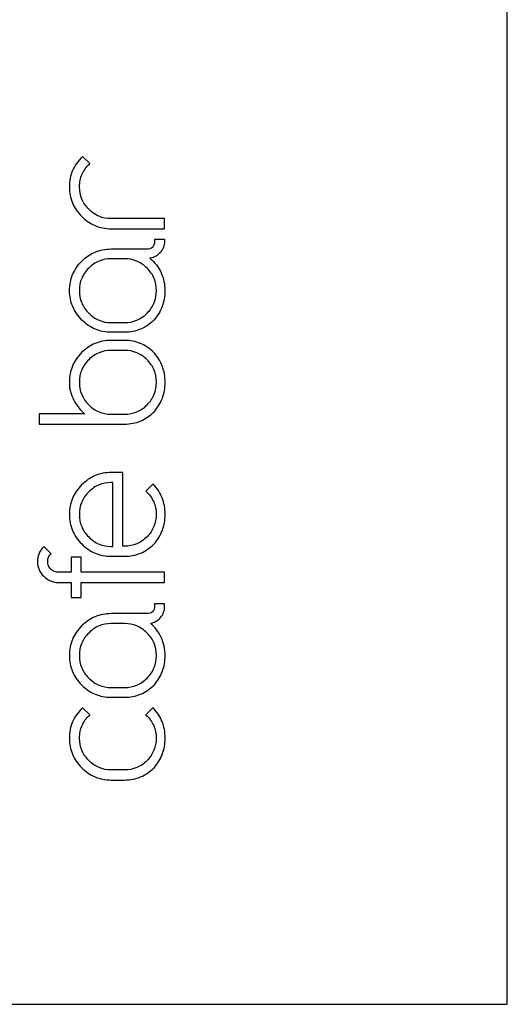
# Model space of a CAD drawing. Header units: centimetres. Extents: x -18 to 18, y -40 to 40.
# Tile 2 of 3: x 2 to 18, y -40 to -7.6. Entities that reach past the tile are written whole.
import ezdxf

# ---------------------------------------------------------------- set-up
doc = ezdxf.new("R2010")
doc.units = ezdxf.units.CM
doc.header["$MEASUREMENT"] = 0
doc.layers.add('Ebene 1', color=7, linetype='Continuous')

msp = doc.modelspace()

# ---------------------------------------------------------------- linework, layer by layer
at = {"layer": 'Ebene 1', "color": 250}
msp.add_open_spline([(-17.99284, 40), (-17.99284, 40), (17.99284, 40), (17.99284, 40), (17.99284, 40), (17.99284, 40), (18, 40), (18, 40), (18, 40), (18, 40), (18, 39.99168), (18, 39.99168), (18, 39.99168), (18, 39.99168), (18, -39.99168), (18, -39.99168), (18, -39.99168), (18, -39.99168), (18, -40), (18, -40), (18, -40), (18, -40), (17.99284, -40), (17.99284, -40), (17.99284, -40), (17.99284, -40), (-17.99284, -40), (-17.99284, -40), (-17.99284, -40), (-17.99284, -40), (-18, -40), (-18, -40), (-18, -40), (-18, -40), (-18, -39.99168), (-18, -39.99168), (-18, -39.99168), (-18, -39.99168), (-18, 39.99168), (-18, 39.99168), (-18, 39.99168), (-18, 39.99168), (-18, 40), (-18, 40), (-18, 40), (-18, 40), (-17.99284, 40), (-17.99284, 40)], degree=3, knots=[0, 0, 0, 0, 0.08333333, 0.08333333, 0.08333333, 0.08333333, 0.16666667, 0.16666667, 0.16666667, 0.16666667, 0.25, 0.25, 0.25, 0.25, 0.33333333, 0.33333333, 0.33333333, 0.33333333, 0.41666667, 0.41666667, 0.41666667, 0.41666667, 0.5, 0.5, 0.5, 0.5, 0.58333333, 0.58333333, 0.58333333, 0.58333333, 0.66666667, 0.66666667, 0.66666667, 0.66666667, 0.75, 0.75, 0.75, 0.75, 0.83333333, 0.83333333, 0.83333333, 0.83333333, 0.91666667, 0.91666667, 0.91666667, 0.91666667, 1, 1, 1, 1], dxfattribs=at)
at = {"layer": 'Ebene 1', "color": 251}
for points, knots in [([(6.73517, -14.51105), (6.73517, -14.51105), (4.98193, -14.51105), (4.98193, -14.51105), (4.98193, -14.51105), (4.79367, -14.51105), (4.61891, -14.47748), (4.45766, -14.41036), (4.45766, -14.41036), (4.29642, -14.34324), (4.14867, -14.24256), (4.01446, -14.10835), (4.01446, -14.10835), (3.87861, -13.97251), (3.77669, -13.82354), (3.70876, -13.66147), (3.70876, -13.66147), (3.64082, -13.49939), (3.60685, -13.32422), (3.60685, -13.13598), (3.60685, -13.13598), (3.60685, -12.94123), (3.64288, -12.76074), (3.71491, -12.59456), (3.71491, -12.59456), (3.78692, -12.42839), (3.89497, -12.27654), (4.03896, -12.13909), (4.03896, -12.13909), (4.03896, -12.13909), (4.04164, -12.13653), (4.04164, -12.13653), (4.04164, -12.13653), (4.04164, -12.13653), (4.04426, -12.13915), (4.04426, -12.13915), (4.04426, -12.13915), (4.04426, -12.13915), (4.27448, -12.36928), (4.27448, -12.36928), (4.27448, -12.36928), (4.27448, -12.36928), (4.27726, -12.37206), (4.27726, -12.37206), (4.27726, -12.37206), (4.27726, -12.37206), (4.27437, -12.37475), (4.27437, -12.37475), (4.27437, -12.37475), (4.16376, -12.47723), (4.08079, -12.59193), (4.02549, -12.71878), (4.02549, -12.71878), (3.97021, -12.84561), (3.94256, -12.98469), (3.94256, -13.13598), (3.94256, -13.13598), (3.94256, -13.27911), (3.9682, -13.41208), (4.01942, -13.53485), (4.01942, -13.53485), (4.07066, -13.65763), (4.14755, -13.77031), (4.25003, -13.8728), (4.25003, -13.8728), (4.25003, -13.8728), (4.25005, -13.87283), (4.25005, -13.87283), (4.25005, -13.87283), (4.35087, -13.97529), (4.46228, -14.05215), (4.58423, -14.10337), (4.58423, -14.10337), (4.70617, -14.15458), (4.83874, -14.1802), (4.98192, -14.1802), (4.98192, -14.1802), (4.98192, -14.1802), (4.98192, -14.18021), (4.98192, -14.18021), (4.98192, -14.18021), (4.98192, -14.18021), (6.73517, -14.1802), (6.73517, -14.1802), (6.73517, -14.1802), (6.73517, -14.1802), (6.73898, -14.18019), (6.73898, -14.18019), (6.73898, -14.18019), (6.73898, -14.18019), (6.73898, -14.184), (6.73898, -14.184), (6.73898, -14.184), (6.73898, -14.184), (6.73898, -14.50724), (6.73898, -14.50724), (6.73898, -14.50724), (6.73898, -14.50724), (6.73898, -14.51105), (6.73898, -14.51105), (6.73898, -14.51105), (6.73898, -14.51105), (6.73517, -14.51105), (6.73517, -14.51105)], [0, 0, 0, 0, 0.03846154, 0.03846154, 0.03846154, 0.03846154, 0.07692308, 0.07692308, 0.07692308, 0.07692308, 0.11538462, 0.11538462, 0.11538462, 0.11538462, 0.15384615, 0.15384615, 0.15384615, 0.15384615, 0.19230769, 0.19230769, 0.19230769, 0.19230769, 0.23076923, 0.23076923, 0.23076923, 0.23076923, 0.26923077, 0.26923077, 0.26923077, 0.26923077, 0.30769231, 0.30769231, 0.30769231, 0.30769231, 0.34615385, 0.34615385, 0.34615385, 0.34615385, 0.38461538, 0.38461538, 0.38461538, 0.38461538, 0.42307692, 0.42307692, 0.42307692, 0.42307692, 0.46153846, 0.46153846, 0.46153846, 0.46153846, 0.5, 0.5, 0.5, 0.5, 0.53846154, 0.53846154, 0.53846154, 0.53846154, 0.57692308, 0.57692308, 0.57692308, 0.57692308, 0.61538462, 0.61538462, 0.61538462, 0.61538462, 0.65384615, 0.65384615, 0.65384615, 0.65384615, 0.69230769, 0.69230769, 0.69230769, 0.69230769, 0.73076923, 0.73076923, 0.73076923, 0.73076923, 0.76923077, 0.76923077, 0.76923077, 0.76923077, 0.80769231, 0.80769231, 0.80769231, 0.80769231, 0.84615385, 0.84615385, 0.84615385, 0.84615385, 0.88461538, 0.88461538, 0.88461538, 0.88461538, 0.92307692, 0.92307692, 0.92307692, 0.92307692, 0.96153846, 0.96153846, 0.96153846, 0.96153846, 1, 1, 1, 1]), ([(6.14749, -15.17667), (6.14749, -15.17667), (4.98193, -15.17667), (4.98193, -15.17667), (4.98193, -15.17667), (4.79302, -15.17667), (4.61799, -15.21004), (4.45688, -15.27677), (4.45688, -15.27677), (4.29576, -15.34349), (4.14842, -15.44362), (4.0149, -15.57714), (4.0149, -15.57714), (3.88144, -15.71064), (3.7813, -15.85799), (3.71457, -16.01911), (3.71457, -16.01911), (3.64784, -16.18023), (3.61447, -16.35525), (3.61447, -16.54412), (3.61447, -16.54412), (3.61447, -16.73137), (3.64824, -16.90557), (3.71578, -17.0667), (3.71578, -17.0667), (3.78331, -17.22781), (3.88469, -17.37598), (4.01984, -17.51111), (4.01984, -17.51111), (4.15335, -17.64463), (4.30028, -17.74475), (4.46058, -17.81147), (4.46058, -17.81147), (4.62087, -17.87817), (4.79466, -17.91153), (4.98193, -17.91153), (4.98193, -17.91153), (4.98193, -17.91153), (4.98193, -17.91154), (4.98193, -17.91154), (4.98193, -17.91154), (4.98193, -17.91154), (5.41779, -17.91156), (5.41779, -17.91156), (5.41779, -17.91156), (5.41779, -17.91156), (5.41779, -17.91155), (5.41779, -17.91155), (5.41779, -17.91155), (5.60665, -17.91155), (5.78166, -17.87818), (5.94278, -17.81147), (5.94278, -17.81147), (6.10385, -17.74477), (6.25117, -17.64466), (6.38468, -17.51118), (6.38468, -17.51118), (6.50516, -17.37607), (6.5955, -17.22793), (6.65571, -17.06683), (6.65571, -17.06683), (6.71593, -16.90568), (6.74604, -16.73142), (6.74604, -16.54412), (6.74604, -16.54412), (6.74604, -16.43985), (6.73567, -16.33863), (6.71492, -16.24052), (6.71492, -16.24052), (6.69419, -16.1425), (6.66306, -16.0475), (6.62155, -15.95555), (6.62155, -15.95555), (6.58004, -15.86359), (6.52895, -15.77874), (6.46836, -15.70106), (6.46836, -15.70106), (6.40776, -15.62339), (6.33756, -15.55277), (6.2578, -15.48927), (6.2578, -15.48927), (6.2578, -15.48927), (6.25111, -15.48394), (6.25111, -15.48394), (6.25111, -15.48394), (6.25111, -15.48394), (6.25954, -15.48254), (6.25954, -15.48254), (6.25954, -15.48254), (6.32763, -15.47119), (6.38987, -15.44969), (6.44621, -15.41808), (6.44621, -15.41808), (6.50253, -15.38648), (6.55302, -15.34471), (6.59761, -15.29283), (6.59761, -15.29283), (6.64219, -15.24096), (6.67564, -15.1838), (6.69792, -15.12138), (6.69792, -15.12138), (6.72022, -15.05894), (6.73136, -14.99119), (6.73136, -14.91818), (6.73136, -14.91818), (6.73136, -14.91818), (6.73136, -14.85345), (6.73136, -14.85345), (6.73136, -14.85345), (6.73136, -14.85345), (6.41574, -14.85345), (6.41574, -14.85345), (6.41574, -14.85345), (6.41574, -14.85345), (6.41574, -14.91332), (6.41574, -14.91332), (6.41574, -14.91332), (6.41574, -15.0009), (6.39331, -15.0667), (6.34849, -15.11069), (6.34849, -15.11069), (6.30368, -15.15468), (6.23667, -15.17667), (6.14749, -15.17667)], [0, 0, 0, 0, 0.03225806, 0.03225806, 0.03225806, 0.03225806, 0.06451613, 0.06451613, 0.06451613, 0.06451613, 0.09677419, 0.09677419, 0.09677419, 0.09677419, 0.12903226, 0.12903226, 0.12903226, 0.12903226, 0.16129032, 0.16129032, 0.16129032, 0.16129032, 0.19354839, 0.19354839, 0.19354839, 0.19354839, 0.22580645, 0.22580645, 0.22580645, 0.22580645, 0.25806452, 0.25806452, 0.25806452, 0.25806452, 0.29032258, 0.29032258, 0.29032258, 0.29032258, 0.32258065, 0.32258065, 0.32258065, 0.32258065, 0.35483871, 0.35483871, 0.35483871, 0.35483871, 0.38709677, 0.38709677, 0.38709677, 0.38709677, 0.41935484, 0.41935484, 0.41935484, 0.41935484, 0.4516129, 0.4516129, 0.4516129, 0.4516129, 0.48387097, 0.48387097, 0.48387097, 0.48387097, 0.51612903, 0.51612903, 0.51612903, 0.51612903, 0.5483871, 0.5483871, 0.5483871, 0.5483871, 0.58064516, 0.58064516, 0.58064516, 0.58064516, 0.61290323, 0.61290323, 0.61290323, 0.61290323, 0.64516129, 0.64516129, 0.64516129, 0.64516129, 0.67741935, 0.67741935, 0.67741935, 0.67741935, 0.70967742, 0.70967742, 0.70967742, 0.70967742, 0.74193548, 0.74193548, 0.74193548, 0.74193548, 0.77419355, 0.77419355, 0.77419355, 0.77419355, 0.80645161, 0.80645161, 0.80645161, 0.80645161, 0.83870968, 0.83870968, 0.83870968, 0.83870968, 0.87096774, 0.87096774, 0.87096774, 0.87096774, 0.90322581, 0.90322581, 0.90322581, 0.90322581, 0.93548387, 0.93548387, 0.93548387, 0.93548387, 0.96774194, 0.96774194, 0.96774194, 0.96774194, 1, 1, 1, 1]), ([(4.58129, -15.57463), (4.70419, -15.52301), (4.83774, -15.49718), (4.98193, -15.49718), (4.98193, -15.49718), (4.98193, -15.49718), (4.98193, -15.49719), (4.98193, -15.49719), (4.98193, -15.49719), (4.98193, -15.49719), (5.41779, -15.4972), (5.41779, -15.4972), (5.41779, -15.4972), (5.41779, -15.4972), (5.41779, -15.49719), (5.41779, -15.49719), (5.41779, -15.49719), (5.5619, -15.49719), (5.69585, -15.52302), (5.81956, -15.57463), (5.81956, -15.57463), (5.94328, -15.62625), (6.05676, -15.70367), (6.15994, -15.80685), (6.15994, -15.80685), (6.26312, -15.90843), (6.34055, -16.02067), (6.39218, -16.14353), (6.39218, -16.14353), (6.44381, -16.26642), (6.46965, -16.39996), (6.46965, -16.54412), (6.46965, -16.54412), (6.46965, -16.68498), (6.44424, -16.81731), (6.39342, -16.94108), (6.39342, -16.94108), (6.34262, -17.06477), (6.26642, -17.17984), (6.16486, -17.28627), (6.16486, -17.28627), (6.16486, -17.28627), (6.1648, -17.28634), (6.1648, -17.28634), (6.1648, -17.28634), (5.95838, -17.49276), (5.70936, -17.59598), (5.4178, -17.59598), (5.4178, -17.59598), (5.4178, -17.59598), (5.4178, -17.59597), (5.4178, -17.59597), (5.4178, -17.59597), (5.4178, -17.59597), (4.98192, -17.59598), (4.98192, -17.59598), (4.98192, -17.59598), (4.98192, -17.59598), (4.98192, -17.59599), (4.98192, -17.59599), (4.98192, -17.59599), (4.83773, -17.59599), (4.70417, -17.57016), (4.58129, -17.51855), (4.58129, -17.51855), (4.45843, -17.46695), (4.34621, -17.38951), (4.24465, -17.28634), (4.24465, -17.28634), (4.14146, -17.18314), (4.06402, -17.06965), (4.01239, -16.94592), (4.01239, -16.94592), (3.96077, -16.8222), (3.93494, -16.68825), (3.93494, -16.54412), (3.93494, -16.54412), (3.93494, -16.39998), (3.96077, -16.26646), (4.01239, -16.14358), (4.01239, -16.14358), (4.06402, -16.02069), (4.14146, -15.90844), (4.24465, -15.80685), (4.24465, -15.80685), (4.34621, -15.70366), (4.45844, -15.62624), (4.58129, -15.57463)], [0, 0, 0, 0, 0.04545455, 0.04545455, 0.04545455, 0.04545455, 0.09090909, 0.09090909, 0.09090909, 0.09090909, 0.13636364, 0.13636364, 0.13636364, 0.13636364, 0.18181818, 0.18181818, 0.18181818, 0.18181818, 0.22727273, 0.22727273, 0.22727273, 0.22727273, 0.27272727, 0.27272727, 0.27272727, 0.27272727, 0.31818182, 0.31818182, 0.31818182, 0.31818182, 0.36363636, 0.36363636, 0.36363636, 0.36363636, 0.40909091, 0.40909091, 0.40909091, 0.40909091, 0.45454545, 0.45454545, 0.45454545, 0.45454545, 0.5, 0.5, 0.5, 0.5, 0.54545455, 0.54545455, 0.54545455, 0.54545455, 0.59090909, 0.59090909, 0.59090909, 0.59090909, 0.63636364, 0.63636364, 0.63636364, 0.63636364, 0.68181818, 0.68181818, 0.68181818, 0.68181818, 0.72727273, 0.72727273, 0.72727273, 0.72727273, 0.77272727, 0.77272727, 0.77272727, 0.77272727, 0.81818182, 0.81818182, 0.81818182, 0.81818182, 0.86363636, 0.86363636, 0.86363636, 0.86363636, 0.90909091, 0.90909091, 0.90909091, 0.90909091, 0.95454545, 0.95454545, 0.95454545, 0.95454545, 1, 1, 1, 1]), ([(4.98193, -18.18051), (4.98193, -18.18051), (5.4178, -18.18051), (5.4178, -18.18051), (5.4178, -18.18051), (5.606, -18.18051), (5.78116, -18.2145), (5.94323, -18.28244), (5.94323, -18.28244), (6.10531, -18.35039), (6.25429, -18.4523), (6.39013, -18.58814), (6.39013, -18.58814), (6.39013, -18.58814), (6.39028, -18.5883), (6.39028, -18.5883), (6.39028, -18.5883), (6.51142, -18.72415), (6.60227, -18.87271), (6.66283, -19.03393), (6.66283, -19.03393), (6.72338, -19.19517), (6.75366, -19.36906), (6.75366, -19.55558), (6.75366, -19.55558), (6.75366, -19.74375), (6.72338, -19.91889), (6.66283, -20.08094), (6.66283, -20.08094), (6.60227, -20.24301), (6.51141, -20.39198), (6.39028, -20.52778), (6.39028, -20.52778), (6.39028, -20.52778), (6.39013, -20.52794), (6.39013, -20.52794), (6.39013, -20.52794), (6.25592, -20.66216), (6.10774, -20.76284), (5.94566, -20.82997), (5.94566, -20.82997), (5.78358, -20.89708), (5.60762, -20.93065), (5.41779, -20.93065), (5.41779, -20.93065), (5.41779, -20.93065), (2.6214, -20.93065), (2.6214, -20.93065), (2.6214, -20.93065), (2.6214, -20.93065), (2.61759, -20.93065), (2.61759, -20.93065), (2.61759, -20.93065), (2.61759, -20.93065), (2.61759, -20.92684), (2.61759, -20.92684), (2.61759, -20.92684), (2.61759, -20.92684), (2.61759, -20.60362), (2.61759, -20.60362), (2.61759, -20.60362), (2.61759, -20.60362), (2.61759, -20.59981), (2.61759, -20.59981), (2.61759, -20.59981), (2.61759, -20.59981), (2.6214, -20.59981), (2.6214, -20.59981), (2.6214, -20.59981), (2.6214, -20.59981), (4.11908, -20.59981), (4.11908, -20.59981), (4.11908, -20.59981), (4.04381, -20.53778), (3.97574, -20.46943), (3.91495, -20.39482), (3.91495, -20.39482), (3.85199, -20.31754), (3.79676, -20.23345), (3.74935, -20.14262), (3.74935, -20.14262), (3.70184, -20.05175), (3.66621, -19.95737), (3.64247, -19.85954), (3.64247, -19.85954), (3.61873, -19.76167), (3.60685, -19.66033), (3.60685, -19.55558), (3.60685, -19.55558), (3.60685, -19.36576), (3.64043, -19.1898), (3.70754, -19.02773), (3.70754, -19.02773), (3.77466, -18.86563), (3.87534, -18.71745), (4.00952, -18.58323), (4.00952, -18.58323), (4.00952, -18.58323), (4.00952, -18.58322), (4.00952, -18.58322), (4.00952, -18.58322), (4.14373, -18.44902), (4.2919, -18.34834), (4.454, -18.28122), (4.454, -18.28122), (4.61607, -18.2141), (4.79206, -18.18053), (4.98193, -18.18052), (4.98193, -18.18052), (4.98193, -18.18052), (4.98193, -18.18051), (4.98193, -18.18051)], [0, 0, 0, 0, 0.03571429, 0.03571429, 0.03571429, 0.03571429, 0.07142857, 0.07142857, 0.07142857, 0.07142857, 0.10714286, 0.10714286, 0.10714286, 0.10714286, 0.14285714, 0.14285714, 0.14285714, 0.14285714, 0.17857143, 0.17857143, 0.17857143, 0.17857143, 0.21428571, 0.21428571, 0.21428571, 0.21428571, 0.25, 0.25, 0.25, 0.25, 0.28571429, 0.28571429, 0.28571429, 0.28571429, 0.32142857, 0.32142857, 0.32142857, 0.32142857, 0.35714286, 0.35714286, 0.35714286, 0.35714286, 0.39285714, 0.39285714, 0.39285714, 0.39285714, 0.42857143, 0.42857143, 0.42857143, 0.42857143, 0.46428571, 0.46428571, 0.46428571, 0.46428571, 0.5, 0.5, 0.5, 0.5, 0.53571429, 0.53571429, 0.53571429, 0.53571429, 0.57142857, 0.57142857, 0.57142857, 0.57142857, 0.60714286, 0.60714286, 0.60714286, 0.60714286, 0.64285714, 0.64285714, 0.64285714, 0.64285714, 0.67857143, 0.67857143, 0.67857143, 0.67857143, 0.71428571, 0.71428571, 0.71428571, 0.71428571, 0.75, 0.75, 0.75, 0.75, 0.78571429, 0.78571429, 0.78571429, 0.78571429, 0.82142857, 0.82142857, 0.82142857, 0.82142857, 0.85714286, 0.85714286, 0.85714286, 0.85714286, 0.89285714, 0.89285714, 0.89285714, 0.89285714, 0.92857143, 0.92857143, 0.92857143, 0.92857143, 0.96428571, 0.96428571, 0.96428571, 0.96428571, 1, 1, 1, 1]), ([(4.58129, -18.58609), (4.70418, -18.53447), (4.83774, -18.50863), (4.98193, -18.50863), (4.98193, -18.50863), (4.98193, -18.50863), (4.98193, -18.50864), (4.98193, -18.50864), (4.98193, -18.50864), (4.98193, -18.50864), (5.41779, -18.50866), (5.41779, -18.50866), (5.41779, -18.50866), (5.41779, -18.50866), (5.41779, -18.50865), (5.41779, -18.50865), (5.41779, -18.50865), (5.5619, -18.50865), (5.69584, -18.53448), (5.81956, -18.5861), (5.81956, -18.5861), (5.94327, -18.63772), (6.05676, -18.71515), (6.15994, -18.81833), (6.15994, -18.81833), (6.26313, -18.91991), (6.34057, -19.03216), (6.3922, -19.15505), (6.3922, -19.15505), (6.44382, -19.27793), (6.46965, -19.41145), (6.46965, -19.55558), (6.46965, -19.55558), (6.46965, -19.69646), (6.44423, -19.8288), (6.39342, -19.95255), (6.39342, -19.95255), (6.34262, -20.07624), (6.26642, -20.19131), (6.16486, -20.29773), (6.16486, -20.29773), (6.16486, -20.29773), (6.1648, -20.2978), (6.1648, -20.2978), (6.1648, -20.2978), (6.06162, -20.40098), (5.94773, -20.47841), (5.82323, -20.53001), (5.82323, -20.53001), (5.69871, -20.58161), (5.56354, -20.60743), (5.4178, -20.60743), (5.4178, -20.60743), (5.4178, -20.60743), (5.4178, -20.60742), (5.4178, -20.60742), (5.4178, -20.60742), (5.4178, -20.60742), (4.98192, -20.60743), (4.98192, -20.60743), (4.98192, -20.60743), (4.98192, -20.60743), (4.98192, -20.60744), (4.98192, -20.60744), (4.98192, -20.60744), (4.83773, -20.60744), (4.70417, -20.58162), (4.58129, -20.53001), (4.58129, -20.53001), (4.45843, -20.47841), (4.34621, -20.40097), (4.24465, -20.2978), (4.24465, -20.2978), (4.14147, -20.19462), (4.06402, -20.08113), (4.0124, -19.95739), (4.0124, -19.95739), (3.96078, -19.83367), (3.93494, -19.69972), (3.93494, -19.55558), (3.93494, -19.55558), (3.93494, -19.41145), (3.96077, -19.27793), (4.01239, -19.15505), (4.01239, -19.15505), (4.06402, -19.03216), (4.14146, -18.91991), (4.24465, -18.81833), (4.24465, -18.81833), (4.34621, -18.71515), (4.45843, -18.63772), (4.58129, -18.58609)], [0, 0, 0, 0, 0.04347826, 0.04347826, 0.04347826, 0.04347826, 0.08695652, 0.08695652, 0.08695652, 0.08695652, 0.13043478, 0.13043478, 0.13043478, 0.13043478, 0.17391304, 0.17391304, 0.17391304, 0.17391304, 0.2173913, 0.2173913, 0.2173913, 0.2173913, 0.26086957, 0.26086957, 0.26086957, 0.26086957, 0.30434783, 0.30434783, 0.30434783, 0.30434783, 0.34782609, 0.34782609, 0.34782609, 0.34782609, 0.39130435, 0.39130435, 0.39130435, 0.39130435, 0.43478261, 0.43478261, 0.43478261, 0.43478261, 0.47826087, 0.47826087, 0.47826087, 0.47826087, 0.52173913, 0.52173913, 0.52173913, 0.52173913, 0.56521739, 0.56521739, 0.56521739, 0.56521739, 0.60869565, 0.60869565, 0.60869565, 0.60869565, 0.65217391, 0.65217391, 0.65217391, 0.65217391, 0.69565217, 0.69565217, 0.69565217, 0.69565217, 0.73913043, 0.73913043, 0.73913043, 0.73913043, 0.7826087, 0.7826087, 0.7826087, 0.7826087, 0.82608696, 0.82608696, 0.82608696, 0.82608696, 0.86956522, 0.86956522, 0.86956522, 0.86956522, 0.91304348, 0.91304348, 0.91304348, 0.91304348, 0.95652174, 0.95652174, 0.95652174, 0.95652174, 1, 1, 1, 1]), ([(6.3608, -22.90221), (6.49175, -23.03804), (6.58998, -23.18906), (6.65545, -23.35523), (6.65545, -23.35523), (6.72092, -23.52137), (6.75366, -23.70265), (6.75366, -23.89901), (6.75366, -23.89901), (6.75366, -24.08716), (6.72338, -24.26228), (6.66283, -24.42433), (6.66283, -24.42433), (6.60227, -24.5864), (6.51141, -24.73537), (6.39028, -24.87121), (6.39028, -24.87121), (6.39028, -24.87121), (6.39013, -24.87137), (6.39013, -24.87137), (6.39013, -24.87137), (6.25592, -25.00556), (6.10774, -25.10624), (5.94566, -25.17337), (5.94566, -25.17337), (5.78358, -25.24049), (5.60762, -25.27406), (5.41779, -25.27406), (5.41779, -25.27406), (5.41779, -25.27406), (5.41779, -25.27405), (5.41779, -25.27405), (5.41779, -25.27405), (5.41779, -25.27405), (4.98193, -25.27404), (4.98193, -25.27404), (4.98193, -25.27404), (4.98193, -25.27404), (4.98193, -25.27405), (4.98193, -25.27405), (4.98193, -25.27405), (4.79367, -25.27405), (4.61891, -25.24048), (4.45766, -25.17337), (4.45766, -25.17337), (4.29642, -25.10626), (4.14867, -25.00557), (4.01446, -24.87137), (4.01446, -24.87137), (3.87861, -24.73553), (3.77669, -24.58655), (3.70876, -24.42448), (3.70876, -24.42448), (3.64082, -24.2624), (3.60685, -24.08723), (3.60685, -23.89901), (3.60685, -23.89901), (3.60685, -23.71079), (3.64043, -23.53603), (3.70755, -23.37477), (3.70755, -23.37477), (3.77465, -23.21355), (3.87532, -23.06581), (4.00949, -22.93159), (4.00949, -22.93159), (4.14212, -22.79574), (4.28948, -22.69381), (4.45156, -22.62587), (4.45156, -22.62587), (4.61364, -22.55793), (4.79044, -22.52394), (4.98192, -22.52394), (4.98192, -22.52394), (4.98192, -22.52394), (4.98192, -22.52395), (4.98192, -22.52395), (4.98192, -22.52395), (4.98192, -22.52395), (5.3639, -22.52394), (5.3639, -22.52394), (5.3639, -22.52394), (5.3639, -22.52394), (5.36771, -22.52393), (5.36771, -22.52393), (5.36771, -22.52393), (5.36771, -22.52393), (5.36771, -22.52774), (5.36771, -22.52774), (5.36771, -22.52774), (5.36771, -22.52774), (5.36771, -24.94322), (5.36771, -24.94322), (5.36771, -24.94322), (5.36771, -24.94322), (5.4178, -24.94322), (5.4178, -24.94322), (5.4178, -24.94322), (5.56256, -24.94322), (5.69675, -24.9176), (5.82031, -24.86639), (5.82031, -24.86639), (5.94388, -24.81517), (6.05694, -24.7383), (6.15942, -24.6358), (6.15942, -24.6358), (6.26033, -24.53005), (6.336, -24.41577), (6.38641, -24.29302), (6.38641, -24.29302), (6.43682, -24.17027), (6.46203, -24.03892), (6.46203, -23.89901), (6.46203, -23.89901), (6.46203, -23.75099), (6.43397, -23.61355), (6.37786, -23.48672), (6.37786, -23.48672), (6.32173, -23.35987), (6.23751, -23.24354), (6.12525, -23.13778), (6.12525, -23.13778), (6.12525, -23.13778), (6.12239, -23.13508), (6.12239, -23.13508), (6.12239, -23.13508), (6.12239, -23.13508), (6.12516, -23.13232), (6.12516, -23.13232), (6.12516, -23.13232), (6.12516, -23.13232), (6.35537, -22.90215), (6.35537, -22.90215), (6.35537, -22.90215), (6.35537, -22.90215), (6.3581, -22.89941), (6.3581, -22.89941), (6.3581, -22.89941), (6.3581, -22.89941), (6.3608, -22.90221), (6.3608, -22.90221)], [0, 0, 0, 0, 0.02857143, 0.02857143, 0.02857143, 0.02857143, 0.05714286, 0.05714286, 0.05714286, 0.05714286, 0.08571429, 0.08571429, 0.08571429, 0.08571429, 0.11428571, 0.11428571, 0.11428571, 0.11428571, 0.14285714, 0.14285714, 0.14285714, 0.14285714, 0.17142857, 0.17142857, 0.17142857, 0.17142857, 0.2, 0.2, 0.2, 0.2, 0.22857143, 0.22857143, 0.22857143, 0.22857143, 0.25714286, 0.25714286, 0.25714286, 0.25714286, 0.28571429, 0.28571429, 0.28571429, 0.28571429, 0.31428571, 0.31428571, 0.31428571, 0.31428571, 0.34285714, 0.34285714, 0.34285714, 0.34285714, 0.37142857, 0.37142857, 0.37142857, 0.37142857, 0.4, 0.4, 0.4, 0.4, 0.42857143, 0.42857143, 0.42857143, 0.42857143, 0.45714286, 0.45714286, 0.45714286, 0.45714286, 0.48571429, 0.48571429, 0.48571429, 0.48571429, 0.51428571, 0.51428571, 0.51428571, 0.51428571, 0.54285714, 0.54285714, 0.54285714, 0.54285714, 0.57142857, 0.57142857, 0.57142857, 0.57142857, 0.6, 0.6, 0.6, 0.6, 0.62857143, 0.62857143, 0.62857143, 0.62857143, 0.65714286, 0.65714286, 0.65714286, 0.65714286, 0.68571429, 0.68571429, 0.68571429, 0.68571429, 0.71428571, 0.71428571, 0.71428571, 0.71428571, 0.74285714, 0.74285714, 0.74285714, 0.74285714, 0.77142857, 0.77142857, 0.77142857, 0.77142857, 0.8, 0.8, 0.8, 0.8, 0.82857143, 0.82857143, 0.82857143, 0.82857143, 0.85714286, 0.85714286, 0.85714286, 0.85714286, 0.88571429, 0.88571429, 0.88571429, 0.88571429, 0.91428571, 0.91428571, 0.91428571, 0.91428571, 0.94285714, 0.94285714, 0.94285714, 0.94285714, 0.97142857, 0.97142857, 0.97142857, 0.97142857, 1, 1, 1, 1]), ([(4.98193, -22.85204), (4.98193, -22.85204), (5.03583, -22.85204), (5.03583, -22.85204), (5.03583, -22.85204), (5.03583, -22.85204), (5.03964, -22.85204), (5.03964, -22.85204), (5.03964, -22.85204), (5.03964, -22.85204), (5.03964, -22.85585), (5.03964, -22.85585), (5.03964, -22.85585), (5.03964, -22.85585), (5.03964, -24.94703), (5.03964, -24.94703), (5.03964, -24.94703), (5.03964, -24.94703), (5.03964, -24.95082), (5.03964, -24.95082), (5.03964, -24.95082), (5.03964, -24.95082), (5.03583, -24.95083), (5.03583, -24.95083), (5.03583, -24.95083), (5.03583, -24.95083), (4.98192, -24.95084), (4.98192, -24.95084), (4.98192, -24.95084), (4.98192, -24.95084), (4.98192, -24.95085), (4.98192, -24.95085), (4.98192, -24.95085), (4.83773, -24.95085), (4.70417, -24.92503), (4.58129, -24.87342), (4.58129, -24.87342), (4.45843, -24.8218), (4.34621, -24.74438), (4.24465, -24.64118), (4.24465, -24.64118), (4.14146, -24.53798), (4.06402, -24.42448), (4.01239, -24.30076), (4.01239, -24.30076), (3.96077, -24.17706), (3.93494, -24.04312), (3.93494, -23.89901), (3.93494, -23.89901), (3.93494, -23.75485), (3.96078, -23.62131), (4.01241, -23.4984), (4.01241, -23.4984), (4.06404, -23.37553), (4.14146, -23.26328), (4.24465, -23.16169), (4.24465, -23.16169), (4.34621, -23.05851), (4.45843, -22.98108), (4.58129, -22.92948), (4.58129, -22.92948), (4.70418, -22.87786), (4.83774, -22.85204), (4.98193, -22.85204)], [0, 0, 0, 0, 0.0625, 0.0625, 0.0625, 0.0625, 0.125, 0.125, 0.125, 0.125, 0.1875, 0.1875, 0.1875, 0.1875, 0.25, 0.25, 0.25, 0.25, 0.3125, 0.3125, 0.3125, 0.3125, 0.375, 0.375, 0.375, 0.375, 0.4375, 0.4375, 0.4375, 0.4375, 0.5, 0.5, 0.5, 0.5, 0.5625, 0.5625, 0.5625, 0.5625, 0.625, 0.625, 0.625, 0.625, 0.6875, 0.6875, 0.6875, 0.6875, 0.75, 0.75, 0.75, 0.75, 0.8125, 0.8125, 0.8125, 0.8125, 0.875, 0.875, 0.875, 0.875, 0.9375, 0.9375, 0.9375, 0.9375, 1, 1, 1, 1]), ([(6.73517, -26.13581), (6.73517, -26.13581), (3.99645, -26.13581), (3.99645, -26.13581), (3.99645, -26.13581), (3.99645, -26.13581), (3.99645, -26.62174), (3.99645, -26.62174), (3.99645, -26.62174), (3.99645, -26.62174), (3.99645, -26.62555), (3.99645, -26.62555), (3.99645, -26.62555), (3.99645, -26.62555), (3.99264, -26.62555), (3.99264, -26.62555), (3.99264, -26.62555), (3.99264, -26.62555), (3.66945, -26.62555), (3.66945, -26.62555), (3.66945, -26.62555), (3.66945, -26.62555), (3.66564, -26.62555), (3.66564, -26.62555), (3.66564, -26.62555), (3.66564, -26.62555), (3.66564, -26.62174), (3.66564, -26.62174), (3.66564, -26.62174), (3.66564, -26.62174), (3.66564, -26.13581), (3.66564, -26.13581), (3.66564, -26.13581), (3.66564, -26.13581), (3.25314, -26.13581), (3.25314, -26.13581), (3.25314, -26.13581), (3.15799, -26.13581), (3.06976, -26.11898), (2.98848, -26.08534), (2.98848, -26.08534), (2.90719, -26.0517), (2.83289, -26.00122), (2.76562, -25.93395), (2.76562, -25.93395), (2.6967, -25.86831), (2.64499, -25.79484), (2.61053, -25.71357), (2.61053, -25.71357), (2.57606, -25.63227), (2.55882, -25.54321), (2.55882, -25.44639), (2.55882, -25.44639), (2.55882, -25.35122), (2.57606, -25.26297), (2.61053, -25.18168), (2.61053, -25.18168), (2.645, -25.1004), (2.69671, -25.0261), (2.76566, -24.95882), (2.76566, -24.95882), (2.76566, -24.95882), (2.76834, -24.95619), (2.76834, -24.95619), (2.76834, -24.95619), (2.76834, -24.95619), (2.771, -24.95885), (2.771, -24.95885), (2.771, -24.95885), (2.771, -24.95885), (3.0012, -25.18904), (3.0012, -25.18904), (3.0012, -25.18904), (3.0012, -25.18904), (3.00394, -25.19178), (3.00394, -25.19178), (3.00394, -25.19178), (3.00394, -25.19178), (3.00113, -25.19448), (3.00113, -25.19448), (3.00113, -25.19448), (2.9656, -25.22842), (2.93891, -25.26639), (2.92115, -25.30835), (2.92115, -25.30835), (2.9034, -25.35028), (2.89451, -25.39631), (2.89451, -25.44639), (2.89451, -25.44639), (2.89451, -25.49652), (2.9032, -25.54259), (2.92053, -25.58453), (2.92053, -25.58453), (2.93788, -25.62648), (2.96393, -25.66444), (2.99864, -25.69835), (2.99864, -25.69835), (3.0334, -25.73228), (3.07199, -25.75772), (3.11436, -25.77467), (3.11436, -25.77467), (3.15674, -25.79162), (3.20301, -25.80009), (3.25313, -25.80009), (3.25313, -25.80009), (3.25313, -25.80009), (3.66564, -25.80009), (3.66564, -25.80009), (3.66564, -25.80009), (3.66564, -25.80009), (3.66564, -25.31416), (3.66564, -25.31416), (3.66564, -25.31416), (3.66564, -25.31416), (3.66564, -25.31035), (3.66564, -25.31035), (3.66564, -25.31035), (3.66564, -25.31035), (3.66945, -25.31035), (3.66945, -25.31035), (3.66945, -25.31035), (3.66945, -25.31035), (3.99264, -25.31035), (3.99264, -25.31035), (3.99264, -25.31035), (3.99264, -25.31035), (3.99645, -25.31035), (3.99645, -25.31035), (3.99645, -25.31035), (3.99645, -25.31035), (3.99645, -25.31416), (3.99645, -25.31416), (3.99645, -25.31416), (3.99645, -25.31416), (3.99645, -25.80009), (3.99645, -25.80009), (3.99645, -25.80009), (3.99645, -25.80009), (6.73517, -25.80009), (6.73517, -25.80009), (6.73517, -25.80009), (6.73517, -25.80009), (6.73898, -25.80009), (6.73898, -25.80009), (6.73898, -25.80009), (6.73898, -25.80009), (6.73898, -25.8039), (6.73898, -25.8039), (6.73898, -25.8039), (6.73898, -25.8039), (6.73898, -26.132), (6.73898, -26.132), (6.73898, -26.132), (6.73898, -26.132), (6.73898, -26.13581), (6.73898, -26.13581), (6.73898, -26.13581), (6.73898, -26.13581), (6.73517, -26.13581), (6.73517, -26.13581)], [0, 0, 0, 0, 0.025, 0.025, 0.025, 0.025, 0.05, 0.05, 0.05, 0.05, 0.075, 0.075, 0.075, 0.075, 0.1, 0.1, 0.1, 0.1, 0.125, 0.125, 0.125, 0.125, 0.15, 0.15, 0.15, 0.15, 0.175, 0.175, 0.175, 0.175, 0.2, 0.2, 0.2, 0.2, 0.225, 0.225, 0.225, 0.225, 0.25, 0.25, 0.25, 0.25, 0.275, 0.275, 0.275, 0.275, 0.3, 0.3, 0.3, 0.3, 0.325, 0.325, 0.325, 0.325, 0.35, 0.35, 0.35, 0.35, 0.375, 0.375, 0.375, 0.375, 0.4, 0.4, 0.4, 0.4, 0.425, 0.425, 0.425, 0.425, 0.45, 0.45, 0.45, 0.45, 0.475, 0.475, 0.475, 0.475, 0.5, 0.5, 0.5, 0.5, 0.525, 0.525, 0.525, 0.525, 0.55, 0.55, 0.55, 0.55, 0.575, 0.575, 0.575, 0.575, 0.6, 0.6, 0.6, 0.6, 0.625, 0.625, 0.625, 0.625, 0.65, 0.65, 0.65, 0.65, 0.675, 0.675, 0.675, 0.675, 0.7, 0.7, 0.7, 0.7, 0.725, 0.725, 0.725, 0.725, 0.75, 0.75, 0.75, 0.75, 0.775, 0.775, 0.775, 0.775, 0.8, 0.8, 0.8, 0.8, 0.825, 0.825, 0.825, 0.825, 0.85, 0.85, 0.85, 0.85, 0.875, 0.875, 0.875, 0.875, 0.9, 0.9, 0.9, 0.9, 0.925, 0.925, 0.925, 0.925, 0.95, 0.95, 0.95, 0.95, 0.975, 0.975, 0.975, 0.975, 1, 1, 1, 1]), ([(4.98193, -27.16108), (4.98193, -27.16108), (6.14749, -27.16108), (6.14749, -27.16108), (6.14749, -27.16108), (6.23462, -27.16108), (6.29985, -27.13982), (6.34317, -27.09731), (6.34317, -27.09731), (6.38646, -27.05481), (6.40812, -26.99082), (6.40812, -26.90536), (6.40812, -26.90536), (6.40812, -26.90536), (6.40812, -26.84169), (6.40812, -26.84169), (6.40812, -26.84169), (6.40812, -26.84169), (6.40812, -26.83788), (6.40812, -26.83788), (6.40812, -26.83788), (6.40812, -26.83788), (6.41193, -26.83788), (6.41193, -26.83788), (6.41193, -26.83788), (6.41193, -26.83788), (6.73517, -26.83788), (6.73517, -26.83788), (6.73517, -26.83788), (6.73517, -26.83788), (6.73898, -26.83788), (6.73898, -26.83788), (6.73898, -26.83788), (6.73898, -26.83788), (6.73898, -26.84169), (6.73898, -26.84169), (6.73898, -26.84169), (6.73898, -26.84169), (6.73898, -26.91024), (6.73898, -26.91024), (6.73898, -26.91024), (6.73898, -26.98413), (6.72769, -27.05272), (6.7051, -27.11597), (6.7051, -27.11597), (6.68251, -27.17924), (6.64859, -27.2372), (6.60339, -27.2898), (6.60339, -27.2898), (6.55821, -27.34237), (6.50704, -27.38471), (6.44994, -27.41675), (6.44994, -27.41675), (6.39515, -27.4475), (6.33486, -27.4688), (6.26913, -27.48064), (6.26913, -27.48064), (6.3466, -27.54309), (6.41502, -27.61237), (6.47434, -27.68841), (6.47434, -27.68841), (6.53533, -27.76661), (6.58674, -27.85197), (6.62849, -27.94446), (6.62849, -27.94446), (6.67023, -28.03692), (6.70153, -28.1325), (6.72238, -28.23114), (6.72238, -28.23114), (6.74323, -28.32977), (6.75366, -28.43147), (6.75366, -28.53616), (6.75366, -28.53616), (6.75366, -28.72434), (6.72338, -28.89947), (6.66283, -29.06152), (6.66283, -29.06152), (6.60227, -29.22358), (6.51141, -29.37254), (6.39028, -29.50836), (6.39028, -29.50836), (6.39028, -29.50836), (6.39013, -29.50852), (6.39013, -29.50852), (6.39013, -29.50852), (6.25591, -29.64273), (6.10773, -29.74342), (5.94566, -29.81054), (5.94566, -29.81054), (5.78358, -29.87766), (5.60762, -29.91123), (5.41779, -29.91123), (5.41779, -29.91123), (5.41779, -29.91123), (4.98193, -29.91123), (4.98193, -29.91123), (4.98193, -29.91123), (4.79367, -29.91123), (4.61891, -29.87766), (4.45766, -29.81054), (4.45766, -29.81054), (4.29643, -29.74342), (4.14868, -29.64274), (4.01446, -29.50852), (4.01446, -29.50852), (3.87861, -29.37269), (3.77669, -29.22372), (3.70876, -29.06165), (3.70876, -29.06165), (3.64082, -28.89957), (3.60685, -28.7244), (3.60685, -28.53616), (3.60685, -28.53616), (3.60685, -28.34633), (3.64043, -28.17035), (3.70755, -28.00827), (3.70755, -28.00827), (3.77467, -27.84619), (3.87536, -27.69801), (4.00952, -27.5638), (4.00952, -27.5638), (4.00952, -27.5638), (4.00952, -27.56379), (4.00952, -27.56379), (4.00952, -27.56379), (4.14373, -27.4296), (4.2919, -27.32893), (4.454, -27.26179), (4.454, -27.26179), (4.61607, -27.19467), (4.79206, -27.1611), (4.98193, -27.16109), (4.98193, -27.16109), (4.98193, -27.16109), (4.98193, -27.16108), (4.98193, -27.16108)], [0, 0, 0, 0, 0.02941176, 0.02941176, 0.02941176, 0.02941176, 0.05882353, 0.05882353, 0.05882353, 0.05882353, 0.08823529, 0.08823529, 0.08823529, 0.08823529, 0.11764706, 0.11764706, 0.11764706, 0.11764706, 0.14705882, 0.14705882, 0.14705882, 0.14705882, 0.17647059, 0.17647059, 0.17647059, 0.17647059, 0.20588235, 0.20588235, 0.20588235, 0.20588235, 0.23529412, 0.23529412, 0.23529412, 0.23529412, 0.26470588, 0.26470588, 0.26470588, 0.26470588, 0.29411765, 0.29411765, 0.29411765, 0.29411765, 0.32352941, 0.32352941, 0.32352941, 0.32352941, 0.35294118, 0.35294118, 0.35294118, 0.35294118, 0.38235294, 0.38235294, 0.38235294, 0.38235294, 0.41176471, 0.41176471, 0.41176471, 0.41176471, 0.44117647, 0.44117647, 0.44117647, 0.44117647, 0.47058824, 0.47058824, 0.47058824, 0.47058824, 0.5, 0.5, 0.5, 0.5, 0.52941176, 0.52941176, 0.52941176, 0.52941176, 0.55882353, 0.55882353, 0.55882353, 0.55882353, 0.58823529, 0.58823529, 0.58823529, 0.58823529, 0.61764706, 0.61764706, 0.61764706, 0.61764706, 0.64705882, 0.64705882, 0.64705882, 0.64705882, 0.67647059, 0.67647059, 0.67647059, 0.67647059, 0.70588235, 0.70588235, 0.70588235, 0.70588235, 0.73529412, 0.73529412, 0.73529412, 0.73529412, 0.76470588, 0.76470588, 0.76470588, 0.76470588, 0.79411765, 0.79411765, 0.79411765, 0.79411765, 0.82352941, 0.82352941, 0.82352941, 0.82352941, 0.85294118, 0.85294118, 0.85294118, 0.85294118, 0.88235294, 0.88235294, 0.88235294, 0.88235294, 0.91176471, 0.91176471, 0.91176471, 0.91176471, 0.94117647, 0.94117647, 0.94117647, 0.94117647, 0.97058824, 0.97058824, 0.97058824, 0.97058824, 1, 1, 1, 1]), ([(4.58129, -27.56667), (4.70419, -27.51505), (4.83774, -27.48922), (4.98193, -27.48922), (4.98193, -27.48922), (4.98193, -27.48922), (5.41779, -27.48922), (5.41779, -27.48922), (5.41779, -27.48922), (5.5619, -27.48922), (5.69584, -27.51505), (5.81956, -27.56666), (5.81956, -27.56666), (5.94327, -27.61828), (6.05674, -27.6957), (6.15994, -27.79889), (6.15994, -27.79889), (6.26312, -27.90047), (6.34055, -28.0127), (6.39218, -28.13557), (6.39218, -28.13557), (6.44381, -28.25846), (6.46965, -28.392), (6.46965, -28.53616), (6.46965, -28.53616), (6.46965, -28.67702), (6.44424, -28.80934), (6.39343, -28.93308), (6.39343, -28.93308), (6.34264, -29.05677), (6.26644, -29.17187), (6.16486, -29.27831), (6.16486, -29.27831), (6.16486, -29.27831), (6.1648, -29.27838), (6.1648, -29.27838), (6.1648, -29.27838), (6.06161, -29.38156), (5.94774, -29.45897), (5.82323, -29.51057), (5.82323, -29.51057), (5.69871, -29.56218), (5.56354, -29.58799), (5.4178, -29.58799), (5.4178, -29.58799), (5.4178, -29.58799), (5.4178, -29.58798), (5.4178, -29.58798), (5.4178, -29.58798), (5.4178, -29.58798), (4.98192, -29.58799), (4.98192, -29.58799), (4.98192, -29.58799), (4.98192, -29.58799), (4.98192, -29.588), (4.98192, -29.588), (4.98192, -29.588), (4.83773, -29.588), (4.70417, -29.56218), (4.58129, -29.51057), (4.58129, -29.51057), (4.45843, -29.45897), (4.34621, -29.38156), (4.24465, -29.27838), (4.24465, -29.27838), (4.14146, -29.17518), (4.06402, -29.06168), (4.01239, -28.93795), (4.01239, -28.93795), (3.96077, -28.81423), (3.93494, -28.68029), (3.93494, -28.53616), (3.93494, -28.53616), (3.93494, -28.39202), (3.96077, -28.25849), (4.01239, -28.13561), (4.01239, -28.13561), (4.06402, -28.01273), (4.14146, -27.90047), (4.24465, -27.79889), (4.24465, -27.79889), (4.34621, -27.69571), (4.45843, -27.61827), (4.58129, -27.56667)], [0, 0, 0, 0, 0.04761905, 0.04761905, 0.04761905, 0.04761905, 0.0952381, 0.0952381, 0.0952381, 0.0952381, 0.14285714, 0.14285714, 0.14285714, 0.14285714, 0.19047619, 0.19047619, 0.19047619, 0.19047619, 0.23809524, 0.23809524, 0.23809524, 0.23809524, 0.28571429, 0.28571429, 0.28571429, 0.28571429, 0.33333333, 0.33333333, 0.33333333, 0.33333333, 0.38095238, 0.38095238, 0.38095238, 0.38095238, 0.42857143, 0.42857143, 0.42857143, 0.42857143, 0.47619048, 0.47619048, 0.47619048, 0.47619048, 0.52380952, 0.52380952, 0.52380952, 0.52380952, 0.57142857, 0.57142857, 0.57142857, 0.57142857, 0.61904762, 0.61904762, 0.61904762, 0.61904762, 0.66666667, 0.66666667, 0.66666667, 0.66666667, 0.71428571, 0.71428571, 0.71428571, 0.71428571, 0.76190476, 0.76190476, 0.76190476, 0.76190476, 0.80952381, 0.80952381, 0.80952381, 0.80952381, 0.85714286, 0.85714286, 0.85714286, 0.85714286, 0.9047619, 0.9047619, 0.9047619, 0.9047619, 0.95238095, 0.95238095, 0.95238095, 0.95238095, 1, 1, 1, 1]), ([(6.3608, -30.25705), (6.49174, -30.3929), (6.58997, -30.54393), (6.65544, -30.71007), (6.65544, -30.71007), (6.72091, -30.87622), (6.75366, -31.05748), (6.75366, -31.25382), (6.75366, -31.25382), (6.75366, -31.442), (6.72338, -31.61713), (6.66283, -31.77919), (6.66283, -31.77919), (6.60226, -31.94126), (6.51141, -32.09023), (6.39028, -32.22605), (6.39028, -32.22605), (6.39028, -32.22605), (6.39013, -32.22621), (6.39013, -32.22621), (6.39013, -32.22621), (6.25592, -32.36042), (6.10774, -32.46111), (5.94566, -32.52824), (5.94566, -32.52824), (5.78358, -32.59536), (5.60761, -32.62894), (5.41779, -32.62894), (5.41779, -32.62894), (5.41779, -32.62894), (4.98193, -32.62894), (4.98193, -32.62894), (4.98193, -32.62894), (4.79367, -32.62894), (4.61891, -32.59536), (4.45766, -32.52824), (4.45766, -32.52824), (4.29642, -32.46112), (4.14867, -32.36043), (4.01446, -32.22621), (4.01446, -32.22621), (4.01446, -32.22621), (4.01447, -32.2262), (4.01447, -32.2262), (4.01447, -32.2262), (3.87862, -32.09038), (3.77669, -31.94139), (3.70876, -31.77933), (3.70876, -31.77933), (3.64082, -31.61725), (3.60685, -31.44206), (3.60685, -31.25382), (3.60685, -31.25382), (3.60685, -31.05908), (3.64288, -30.87859), (3.71491, -30.71241), (3.71491, -30.71241), (3.78692, -30.54624), (3.89497, -30.39441), (4.03896, -30.25693), (4.03896, -30.25693), (4.03896, -30.25693), (4.04164, -30.25436), (4.04164, -30.25436), (4.04164, -30.25436), (4.04164, -30.25436), (4.04427, -30.25699), (4.04427, -30.25699), (4.04427, -30.25699), (4.04427, -30.25699), (4.27449, -30.4872), (4.27449, -30.4872), (4.27449, -30.4872), (4.27449, -30.4872), (4.27727, -30.48998), (4.27727, -30.48998), (4.27727, -30.48998), (4.27727, -30.48998), (4.27437, -30.49267), (4.27437, -30.49267), (4.27437, -30.49267), (4.16377, -30.59513), (4.08079, -30.70981), (4.02549, -30.83666), (4.02549, -30.83666), (3.97022, -30.96346), (3.94256, -31.10253), (3.94256, -31.25382), (3.94256, -31.25382), (3.94256, -31.39697), (3.9682, -31.52995), (4.01941, -31.65271), (4.01941, -31.65271), (4.07065, -31.7755), (4.14755, -31.88818), (4.25003, -31.99066), (4.25003, -31.99066), (4.25003, -31.99066), (4.25005, -31.99069), (4.25005, -31.99069), (4.25005, -31.99069), (4.35087, -32.09316), (4.46228, -32.17002), (4.58423, -32.22124), (4.58423, -32.22124), (4.70616, -32.27244), (4.83874, -32.29806), (4.98192, -32.29806), (4.98192, -32.29806), (4.98192, -32.29806), (5.4178, -32.29806), (5.4178, -32.29806), (5.4178, -32.29806), (5.56256, -32.29806), (5.69675, -32.27245), (5.82031, -32.22124), (5.82031, -32.22124), (5.94388, -32.17002), (6.05694, -32.09315), (6.15942, -31.99066), (6.15942, -31.99066), (6.26031, -31.88495), (6.33598, -31.77067), (6.38639, -31.64792), (6.38639, -31.64792), (6.43681, -31.52514), (6.46203, -31.39375), (6.46203, -31.25382), (6.46203, -31.25382), (6.46203, -31.10582), (6.43396, -30.96838), (6.37786, -30.84157), (6.37786, -30.84157), (6.32174, -30.71471), (6.23752, -30.59839), (6.12525, -30.49266), (6.12525, -30.49266), (6.12525, -30.49266), (6.12239, -30.48996), (6.12239, -30.48996), (6.12239, -30.48996), (6.12239, -30.48996), (6.12516, -30.4872), (6.12516, -30.4872), (6.12516, -30.4872), (6.12516, -30.4872), (6.35537, -30.25699), (6.35537, -30.25699), (6.35537, -30.25699), (6.35537, -30.25699), (6.3581, -30.25425), (6.3581, -30.25425), (6.3581, -30.25425), (6.3581, -30.25425), (6.3608, -30.25705), (6.3608, -30.25705)], [0, 0, 0, 0, 0.02564103, 0.02564103, 0.02564103, 0.02564103, 0.05128205, 0.05128205, 0.05128205, 0.05128205, 0.07692308, 0.07692308, 0.07692308, 0.07692308, 0.1025641, 0.1025641, 0.1025641, 0.1025641, 0.12820513, 0.12820513, 0.12820513, 0.12820513, 0.15384615, 0.15384615, 0.15384615, 0.15384615, 0.17948718, 0.17948718, 0.17948718, 0.17948718, 0.20512821, 0.20512821, 0.20512821, 0.20512821, 0.23076923, 0.23076923, 0.23076923, 0.23076923, 0.25641026, 0.25641026, 0.25641026, 0.25641026, 0.28205128, 0.28205128, 0.28205128, 0.28205128, 0.30769231, 0.30769231, 0.30769231, 0.30769231, 0.33333333, 0.33333333, 0.33333333, 0.33333333, 0.35897436, 0.35897436, 0.35897436, 0.35897436, 0.38461538, 0.38461538, 0.38461538, 0.38461538, 0.41025641, 0.41025641, 0.41025641, 0.41025641, 0.43589744, 0.43589744, 0.43589744, 0.43589744, 0.46153846, 0.46153846, 0.46153846, 0.46153846, 0.48717949, 0.48717949, 0.48717949, 0.48717949, 0.51282051, 0.51282051, 0.51282051, 0.51282051, 0.53846154, 0.53846154, 0.53846154, 0.53846154, 0.56410256, 0.56410256, 0.56410256, 0.56410256, 0.58974359, 0.58974359, 0.58974359, 0.58974359, 0.61538462, 0.61538462, 0.61538462, 0.61538462, 0.64102564, 0.64102564, 0.64102564, 0.64102564, 0.66666667, 0.66666667, 0.66666667, 0.66666667, 0.69230769, 0.69230769, 0.69230769, 0.69230769, 0.71794872, 0.71794872, 0.71794872, 0.71794872, 0.74358974, 0.74358974, 0.74358974, 0.74358974, 0.76923077, 0.76923077, 0.76923077, 0.76923077, 0.79487179, 0.79487179, 0.79487179, 0.79487179, 0.82051282, 0.82051282, 0.82051282, 0.82051282, 0.84615385, 0.84615385, 0.84615385, 0.84615385, 0.87179487, 0.87179487, 0.87179487, 0.87179487, 0.8974359, 0.8974359, 0.8974359, 0.8974359, 0.92307692, 0.92307692, 0.92307692, 0.92307692, 0.94871795, 0.94871795, 0.94871795, 0.94871795, 0.97435897, 0.97435897, 0.97435897, 0.97435897, 1, 1, 1, 1])]:
    msp.add_open_spline(points, degree=3, knots=knots, dxfattribs=at)

doc.saveas('drawing.dxf')
